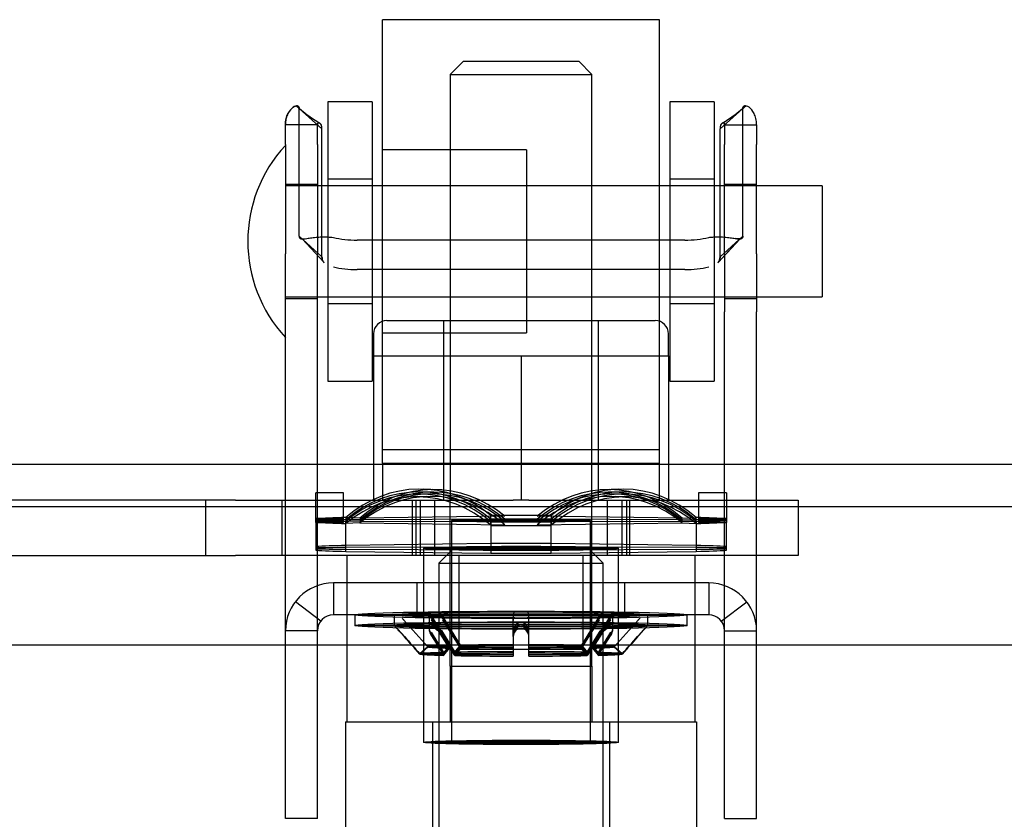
# Model space of a CAD drawing. Header units: inches. Extents: x 1 to 359, y -2 to 239.
# Tile 47 of 67: x 111.95 to 114.17, y 199.26 to 201.06. Entities that reach past the tile are written whole.
import ezdxf
from ezdxf.lldxf.tags import DXFTag

# ---------------------------------------------------------------- set-up
doc = ezdxf.new("R2010")
doc.units = ezdxf.units.IN
doc.header["$MEASUREMENT"] = 0
for name, color, linetype in [('COM70838', 7, 'Continuous'), ('COM70839-3', 7, 'Continuous'), ('COM71196-7', 7, 'Continuous'), ('COM71298-7', 7, 'Continuous'), ('Default', 7, 'Continuous'), ('HAN13068', 7, 'Continuous'), ('HAN13068_NUT', 7, 'Continuous'), ('NTS18147', 7, 'Continuous'), ('ROL87452', 7, 'Continuous'), ('RVT17786', 7, 'Continuous'), ('RVT19000', 7, 'Continuous'), ('SPC87322', 7, 'Continuous'), ('STD26122', 7, 'Continuous'), ('WAF25376', 7, 'Continuous'), ('WAM30038', 7, 'Continuous')]:
    doc.layers.add(name, color=color, linetype=linetype)
tags = doc.linetypes.add('HIDDEN2', pattern=[0.1875, 0.125, -0.0625]).pattern_tags.tags
tags[6:7] = [DXFTag(74, 4), DXFTag(75, 0), DXFTag(340, '0'), DXFTag(46, 0.0), DXFTag(50, 0.0), DXFTag(44, 0.0), DXFTag(45, 0.0)]
tags[4:5] = [DXFTag(74, 4), DXFTag(75, 0), DXFTag(340, '0'), DXFTag(46, 0.0), DXFTag(50, 0.0), DXFTag(44, 0.0), DXFTag(45, 0.0)]

# ---------------------------------------------------------------- blocks, each defined once
blk = doc.blocks.new('SE3')
at = {"layer": 'COM70838', "color": 7, "linetype": 'HIDDEN2'}
for p, q in [((112.437, 199.9769), (111.751, 199.9769)), ((112.3695, 199.9769), (112.3695, 199.8519)), ((112.437, 199.9769), (112.5254, 199.9769)), ((112.5254, 199.9769), (113.0633, 199.9769)), ((112.5425, 199.8519), (112.5425, 199.9769)), ((112.836, 199.8519), (112.836, 199.9769)), ((112.886, 199.9769), (112.886, 199.8519)), ((113.0987, 199.9769), (113.581, 199.9769)), ((113.276, 199.8519), (113.276, 199.9769)), ((113.326, 199.8519), (113.326, 199.9769)), ((113.581, 199.9769), (113.706, 199.9769)), ((113.706, 199.9769), (113.706, 199.8519)), ((111.7236, 199.8519), (112.437, 199.8519)), ((112.5254, 199.8519), (112.437, 199.8519)), ((113.581, 199.8519), (112.5254, 199.8519)), ((113.706, 199.8519), (113.581, 199.8519))]:
    blk.add_line(p, q, dxfattribs=at)
at = {"layer": 'COM70839-3', "color": 7, "linetype": 'HIDDEN2'}
for p, q in [((112.6321, 200.8138), (112.5807, 200.8602)), ((112.5807, 200.5722), (112.5807, 200.8602)), ((113.5299, 200.8138), (113.5813, 200.8602)), ((113.5813, 200.5722), (113.5813, 200.8602)), ((112.6218, 200.8232), (112.5498, 200.8232)), ((112.5498, 200.779), (112.5498, 200.8232)), ((112.6218, 200.779), (112.6218, 200.8232)), ((112.6321, 200.5258), (112.6321, 200.8138)), ((113.5299, 200.5258), (113.5299, 200.8138)), ((113.5402, 200.8232), (113.6122, 200.8232)), ((113.5402, 200.8232), (113.5402, 200.779)), ((113.6122, 200.8232), (113.6122, 200.779)), ((112.5498, 200.779), (112.5498, 200.5323)), ((112.6218, 200.779), (112.6218, 200.5323)), ((113.5402, 200.5323), (113.5402, 200.779)), ((113.6122, 200.5323), (113.6122, 200.779)), ((112.6218, 200.6888), (112.5498, 200.6888)), ((113.6122, 200.6888), (113.5402, 200.6888)), ((112.6321, 200.5258), (112.5807, 200.5722)), ((112.5871, 200.5659), (112.6367, 200.5126)), ((112.5874, 200.566), (112.6367, 200.5126)), ((113.5253, 200.5126), (113.5746, 200.566)), ((113.5253, 200.5126), (113.5749, 200.5659)), ((113.5299, 200.5258), (113.5813, 200.5722)), ((113.4503, 200.563), (112.7117, 200.563)), ((112.5498, 200.4012), (112.5498, 200.5323)), ((112.6218, 200.4012), (112.6218, 200.5323)), ((113.5402, 200.5323), (113.5402, 200.4012)), ((113.6122, 200.5323), (113.6122, 200.4012)), ((113.4503, 200.4967), (112.7117, 200.4967)), ((112.5498, 200.4318), (112.6218, 200.4318)), ((113.5402, 200.4318), (113.6122, 200.4318)), ((112.5498, 199.3039), (112.5498, 200.4012)), ((112.6218, 199.3039), (112.6218, 200.4012)), ((113.5402, 199.3039), (113.5402, 200.4012)), ((113.6122, 199.3039), (113.6122, 200.4012)), ((113.5042, 199.7899), (112.6578, 199.7899)), ((112.6578, 199.7899), (112.6578, 199.7179)), ((112.847, 199.7179), (112.847, 199.7899)), ((112.9405, 199.7899), (112.9405, 199.7179)), ((113.2215, 199.7179), (113.2215, 199.7899)), ((113.315, 199.7179), (113.315, 199.7899)), ((113.5042, 199.7899), (113.5042, 199.7179)), ((112.6292, 199.7038), (112.5721, 199.7476)), ((113.5327, 199.7038), (113.5899, 199.7476)), ((113.5042, 199.7179), (112.6578, 199.7179)), ((112.6218, 199.6819), (112.5498, 199.6819)), ((113.5402, 199.6819), (113.6122, 199.6819)), ((112.5498, 199.2588), (112.5498, 199.3039)), ((112.6218, 199.2588), (112.6218, 199.3039)), ((113.5402, 199.2588), (113.5402, 199.3039)), ((113.6122, 199.2588), (113.6122, 199.3039)), ((112.6218, 199.2588), (112.5498, 199.2588)), ((113.5402, 199.2588), (113.6122, 199.2588))]:
    blk.add_line(p, q, dxfattribs=at)
for centre, radius, start, end in [((112.786, 201.0987), 0.3145, 227.7129, 239.685), ((112.7857, 201.0983), 0.314, 228.9654, 239.6892), ((113.3763, 201.0983), 0.314, 300.3108, 312.3001), ((113.376, 201.0987), 0.3145, 300.315, 311.019), ((112.6578, 199.6819), 0.108, 90, 180), ((113.5042, 199.6819), 0.108, 0, 90), ((112.6578, 199.6819), 0.036, 90, 180), ((113.5042, 199.6819), 0.036, 0, 90)]:
    blk.add_arc(centre, radius, start, end, dxfattribs=at)
for centre, major_axis, start_param, end_param in [((112.7117, 200.6021), (-0.1, 0), 1.001468, 1.570796), ((113.4503, 200.6021), (0.1, 0), 4.712389, 5.281717), ((112.7117, 200.5358), (0.1, 0), 4.143061, 4.712389), ((113.4503, 200.5358), (0.1, 0), 4.712389, 5.281717)]:
    blk.add_ellipse(centre, major_axis=major_axis, ratio=0.390731, start_param=start_param, end_param=end_param, dxfattribs=at)
for points, knots in [([(112.5807, 200.8602), (112.5806, 200.8607), (112.5806, 200.8611), (112.5805, 200.8617), (112.5805, 200.8618), (112.5804, 200.8621), (112.5804, 200.8622), (112.5802, 200.8631), (112.58, 200.8636), (112.5791, 200.865), (112.5781, 200.8657), (112.5743, 200.8665), (112.5708, 200.8656), (112.5629, 200.8599), (112.5587, 200.8552), (112.5537, 200.8453), (112.5523, 200.8412), (112.5511, 200.8362), (112.5509, 200.8351), (112.5505, 200.8329), (112.5503, 200.8315), (112.5501, 200.8299), (112.5501, 200.8294), (112.55, 200.8285), (112.55, 200.8282), (112.5499, 200.8275), (112.5499, 200.827), (112.5499, 200.8262), (112.5498, 200.825), (112.5498, 200.8232)], [0, 0, 0, 0, 0.03125, 0.03125, 0.046875, 0.046875, 0.0625, 0.0625, 0.125, 0.125, 0.25, 0.25, 0.5, 0.5, 0.75, 0.75, 0.875, 0.875, 0.90625, 0.90625, 0.9375, 0.9375, 0.953125, 0.953125, 0.960938, 0.960938, 0.96875, 0.96875, 1, 1, 1, 1]), ([(112.5668, 200.8627), (112.5708, 200.8656), (112.5744, 200.8665), (112.5781, 200.8657), (112.5791, 200.865), (112.5798, 200.8639), (112.58, 200.8636), (112.5801, 200.8632), (112.5802, 200.863), (112.5803, 200.8627), (112.5804, 200.8625), (112.5805, 200.8619), (112.5806, 200.8612), (112.5807, 200.8602)], [0.5, 0.5, 0.5, 0.5, 0.75, 0.75, 0.875, 0.875, 0.90625, 0.90625, 0.921875, 0.921875, 0.9375, 0.9375, 1, 1, 1, 1]), ([(113.6122, 200.8232), (113.6122, 200.8241), (113.6122, 200.8248), (113.6121, 200.8258), (113.6121, 200.826), (113.6121, 200.8265), (113.6121, 200.8265), (113.612, 200.8282), (113.6119, 200.8292), (113.6115, 200.8329), (113.6111, 200.8351), (113.6097, 200.8413), (113.6082, 200.8452), (113.6033, 200.8553), (113.5991, 200.8599), (113.5912, 200.8656), (113.5876, 200.8665), (113.5839, 200.8657), (113.5829, 200.865), (113.5821, 200.8639), (113.582, 200.8636), (113.5818, 200.8632), (113.5818, 200.863), (113.5817, 200.8627), (113.5816, 200.8625), (113.5815, 200.8619), (113.5814, 200.8612), (113.5813, 200.8602)], [0, 0, 0, 0, 0.015625, 0.015625, 0.023438, 0.023438, 0.03125, 0.03125, 0.0625, 0.0625, 0.125, 0.125, 0.25, 0.25, 0.5, 0.5, 0.75, 0.75, 0.875, 0.875, 0.90625, 0.90625, 0.921875, 0.921875, 0.9375, 0.9375, 1, 1, 1, 1]), ([(113.5813, 200.8602), (113.5814, 200.8607), (113.5814, 200.8611), (113.5815, 200.8617), (113.5815, 200.8618), (113.5816, 200.8621), (113.5816, 200.8622), (113.5817, 200.8631), (113.582, 200.8636), (113.5829, 200.865), (113.5839, 200.8657), (113.5859, 200.8661), (113.5867, 200.8661), (113.5876, 200.866)], [0, 0, 0, 0, 0.03125, 0.03125, 0.046875, 0.046875, 0.0625, 0.0625, 0.125, 0.125, 0.25, 0.25, 0.3244379, 0.3244379, 0.3244379, 0.3244379]), ([(112.5498, 200.8232), (112.5498, 200.8241), (112.5498, 200.8248), (112.5498, 200.8258), (112.5498, 200.826), (112.5499, 200.8265), (112.5499, 200.8265), (112.55, 200.8282), (112.5501, 200.8292), (112.5505, 200.8329), (112.5509, 200.8351), (112.5523, 200.8413), (112.5537, 200.8452), (112.5554, 200.8486)], [0, 0, 0, 0, 0.015625, 0.015625, 0.0234375, 0.0234375, 0.03125, 0.03125, 0.0625, 0.0625, 0.125, 0.125, 0.25, 0.25, 0.25, 0.25]), ([(112.6321, 200.8138), (112.6321, 200.8146), (112.632, 200.8162), (112.6318, 200.8184), (112.6314, 200.8203), (112.6303, 200.8238), (112.6277, 200.8276), (112.6245, 200.8282), (112.6229, 200.8269), (112.6223, 200.826), (112.622, 200.825), (112.6218, 200.824), (112.6218, 200.8235), (112.6218, 200.8232)], [0, 0, 0, 0, 0.068623, 0.137063, 0.205208, 0.272877, 0.535512, 0.779514, 0.837052, 0.893029, 0.947093, 0.973617, 1, 1, 1, 1]), ([(112.6218, 200.8232), (112.6218, 200.8235), (112.6218, 200.824), (112.622, 200.825), (112.6223, 200.826), (112.6229, 200.8269), (112.6244, 200.8282), (112.6261, 200.8279), (112.6273, 200.8271)], [0, 0, 0, 0, 0.0263814, 0.0529045, 0.1069707, 0.1629481, 0.2204857, 0.4558046, 0.4558046, 0.4558046, 0.4558046]), ([(113.5402, 200.8232), (113.5402, 200.8235), (113.5402, 200.824), (113.54, 200.825), (113.5397, 200.826), (113.5391, 200.8269), (113.5375, 200.8282), (113.5342, 200.8276), (113.5317, 200.8238), (113.5306, 200.8203), (113.5302, 200.8184), (113.53, 200.8162), (113.5299, 200.8146), (113.5299, 200.8138)], [0, 0, 0, 0, 0.026381, 0.052905, 0.106971, 0.162948, 0.220486, 0.464488, 0.727123, 0.794792, 0.862936, 0.931376, 1, 1, 1, 1]), ([(113.5346, 200.8271), (113.5359, 200.8279), (113.5375, 200.8282), (113.5391, 200.8269), (113.5397, 200.826), (113.54, 200.825), (113.5402, 200.824), (113.5402, 200.8235), (113.5402, 200.8232)], [0.5442114, 0.5442114, 0.5442114, 0.5442114, 0.7795137, 0.8370523, 0.8930285, 0.9470927, 0.973617, 1, 1, 1, 1]), ([(112.5807, 200.5722), (112.5807, 200.5715), (112.5809, 200.57), (112.5816, 200.5682), (112.5829, 200.567), (112.5868, 200.5653), (112.5952, 200.5663), (112.6071, 200.5682), (112.6155, 200.5693), (112.6235, 200.5701), (112.6334, 200.5706), (112.6451, 200.5705), (112.6535, 200.5696), (112.6578, 200.5692)], [0, 0, 0, 0, 0.049102, 0.098523, 0.149018, 0.200844, 0.426475, 0.554365, 0.622319, 0.692911, 0.79099, 0.893216, 1, 1, 1, 1]), ([(113.5042, 200.5692), (113.5058, 200.5694), (113.509, 200.5698), (113.5153, 200.5703), (113.5229, 200.5706), (113.5314, 200.5705), (113.5417, 200.5699), (113.5529, 200.5685), (113.5638, 200.5668), (113.5718, 200.5657), (113.5768, 200.5659), (113.5796, 200.5673), (113.581, 200.5692), (113.5812, 200.5712), (113.5813, 200.5722)], [0, 0, 0, 0, 0.040175, 0.080102, 0.158226, 0.23381, 0.30692, 0.445198, 0.573002, 0.690655, 0.799398, 0.868041, 0.934412, 1, 1, 1, 1]), ([(113.5813, 200.5722), (113.5812, 200.5715), (113.5811, 200.57), (113.5804, 200.5682), (113.579, 200.567), (113.5751, 200.5653), (113.5694, 200.566), (113.5637, 200.5669), (113.5637, 200.5669)], [0, 0, 0, 0, 0.0491023, 0.0985231, 0.1490182, 0.2008436, 0.4264755, 0.4266864, 0.4266864, 0.4266864, 0.4266864]), ([(112.6321, 200.5258), (112.6321, 200.5253), (112.6321, 200.5249), (112.6321, 200.5243), (112.6322, 200.5241), (112.6322, 200.5238), (112.6322, 200.5237), (112.6322, 200.5227), (112.6323, 200.522), (112.6326, 200.5199), (112.633, 200.5186), (112.6343, 200.5154), (112.6354, 200.5138), (112.637, 200.5123)], [0, 0, 0, 0, 0.03125, 0.03125, 0.046875, 0.046875, 0.0625, 0.0625, 0.125, 0.125, 0.25, 0.25, 0.4599038, 0.4599038, 0.4599038, 0.4599038]), ([(113.5299, 200.5258), (113.5299, 200.5253), (113.5299, 200.5249), (113.5298, 200.5243), (113.5298, 200.5241), (113.5298, 200.5238), (113.5298, 200.5237), (113.5297, 200.5227), (113.5297, 200.522), (113.5293, 200.5199), (113.529, 200.5186), (113.5277, 200.5154), (113.5266, 200.5138), (113.525, 200.5123)], [0, 0, 0, 0, 0.03125, 0.03125, 0.046875, 0.046875, 0.0625, 0.0625, 0.125, 0.125, 0.25, 0.25, 0.4599038, 0.4599038, 0.4599038, 0.4599038])]:
    blk.add_open_spline(points, degree=3, knots=knots, dxfattribs=at)
for points in [[(112.6364, 200.5129), (112.6334, 200.516), (112.6321, 200.5201), (112.6321, 200.5258)], [(113.5255, 200.5129), (113.5286, 200.516), (113.5299, 200.5201), (113.5299, 200.5258)]]:
    blk.add_open_spline(points, degree=3, dxfattribs=at)
at = {"layer": 'COM71196-7', "color": 7, "linetype": 'Continuous'}
blk.add_line((138.3289, 199.6499), (110.5191, 199.6499), dxfattribs=at)
at = {"layer": 'COM71298-7', "color": 7, "linetype": 'HIDDEN2'}
blk.add_line((139.141, 200.0569), (79.271, 200.0569), dxfattribs=at)
at = {"layer": 'COM71298-7', "color": 7, "linetype": 'Continuous'}
blk.add_line((139.141, 199.9619), (79.271, 199.9619), dxfattribs=at)
at = {"layer": 'HAN13068', "color": 7, "linetype": 'HIDDEN2'}
for p, q in [((112.951, 200.9669), (112.921, 200.9369)), ((112.951, 200.9669), (113.211, 200.9669)), ((113.241, 200.9369), (113.211, 200.9669)), ((112.921, 200.9369), (113.241, 200.9369)), ((112.921, 200.9369), (112.921, 199.9769)), ((113.241, 199.9769), (113.241, 200.9369)), ((112.921, 199.6019), (112.921, 199.4769)), ((112.921, 199.6019), (113.081, 199.6019)), ((113.081, 199.6019), (113.241, 199.6019)), ((113.241, 199.6019), (113.241, 199.4769)), ((112.6855, 199.4769), (112.8814, 199.4769)), ((112.6855, 199.4769), (112.6855, 198.7749)), ((112.8814, 199.4769), (113.2806, 199.4769)), ((112.8814, 199.4769), (112.8814, 198.7749)), ((113.2806, 199.4769), (113.4765, 199.4769)), ((113.2806, 199.4769), (113.2806, 198.7749)), ((113.4765, 199.4769), (113.4765, 198.7749))]:
    blk.add_line(p, q, dxfattribs=at)
at = {"layer": 'HAN13068_NUT', "color": 7, "linetype": 'HIDDEN2'}
for p, q in [((112.7785, 200.3819), (113.3835, 200.3819)), ((112.906, 200.3819), (112.906, 199.9769)), ((113.256, 199.9769), (113.256, 200.3819)), ((112.7485, 200.3519), (112.7485, 200.3019)), ((113.4135, 200.3019), (113.4135, 200.3519)), ((112.7485, 200.3019), (112.9147, 200.3019)), ((112.7485, 200.3019), (112.7485, 199.9769)), ((112.9147, 200.3019), (113.081, 200.3019)), ((113.081, 200.3019), (113.2472, 200.3019)), ((113.081, 200.3019), (113.081, 199.9769)), ((113.2472, 200.3019), (113.4135, 200.3019)), ((113.4135, 200.3019), (113.4135, 199.9769))]:
    blk.add_line(p, q, dxfattribs=at)
for centre, start, end in [((112.7785, 200.3519), 90, 180), ((113.3835, 200.3519), 0, 90)]:
    blk.add_arc(centre, 0.03, start, end, dxfattribs=at)
at = {"layer": 'NTS18147', "color": 7, "linetype": 'HIDDEN2'}
for p, q in [((112.618, 199.9297), (112.618, 199.9929)), ((112.681, 199.9929), (112.618, 199.9929)), ((112.618, 199.9266), (112.618, 199.9929)), ((112.681, 199.9929), (112.618, 199.9929)), ((112.681, 199.9297), (112.681, 199.9929)), ((112.681, 199.9266), (112.681, 199.9929)), ((112.8777, 199.9908), (112.8462, 199.9905)), ((112.8842, 199.9949), (112.8527, 199.9952)), ((112.8932, 200.0003), (112.8617, 200.0015)), ((113.3003, 200.0015), (113.2688, 200.0003)), ((113.3092, 199.9952), (113.2777, 199.9949)), ((113.3157, 199.9905), (113.2842, 199.9908)), ((113.481, 199.9929), (113.481, 199.9297)), ((113.544, 199.9929), (113.481, 199.9929)), ((113.481, 199.9929), (113.481, 199.9266)), ((113.544, 199.9929), (113.481, 199.9929)), ((113.544, 199.9929), (113.544, 199.9297)), ((113.544, 199.9929), (113.544, 199.9266)), ((112.8688, 199.985), (112.8373, 199.9838)), ((113.3247, 199.9838), (113.2932, 199.985)), ((112.681, 199.935), (112.618, 199.935)), ((112.681, 199.932), (112.618, 199.932)), ((112.681, 199.9297), (112.618, 199.9297)), ((112.618, 199.9266), (112.618, 199.8668)), ((112.618, 199.9266), (112.618, 199.8637)), ((112.681, 199.9266), (112.618, 199.9266)), ((112.686, 199.9376), (112.686, 199.924)), ((112.7175, 199.9364), (112.686, 199.9376)), ((112.686, 199.9327), (112.686, 199.9291)), ((112.7175, 199.9323), (112.686, 199.9327)), ((112.7175, 199.9294), (112.686, 199.9291)), ((112.686, 199.8661), (112.686, 199.9291)), ((112.7175, 199.9252), (112.686, 199.924)), ((112.686, 199.8611), (112.686, 199.924)), ((113.0445, 199.9405), (112.7175, 199.9364)), ((113.0445, 199.9335), (112.7175, 199.9323)), ((112.7175, 199.9294), (113.0445, 199.9283)), ((112.7175, 199.9252), (113.0445, 199.9211)), ((112.9245, 199.9309), (112.9245, 199.4304)), ((112.9245, 199.9308), (112.9245, 199.4304)), ((113.013, 199.9199), (113.013, 199.9417)), ((113.0445, 199.9405), (113.013, 199.9417)), ((113.013, 199.9279), (113.013, 199.9338)), ((113.0445, 199.9335), (113.013, 199.9338)), ((113.0445, 199.9283), (113.013, 199.9279)), ((113.013, 199.9279), (113.013, 199.8649)), ((113.0445, 199.9211), (113.013, 199.9199)), ((113.1175, 199.9405), (113.149, 199.9417)), ((113.4445, 199.9364), (113.1175, 199.9405)), ((113.1175, 199.9335), (113.149, 199.9338)), ((113.4445, 199.9323), (113.1175, 199.9335)), ((113.1175, 199.9283), (113.4445, 199.9294)), ((113.1175, 199.9283), (113.149, 199.9279)), ((113.1175, 199.9211), (113.4445, 199.9252)), ((113.1175, 199.9211), (113.149, 199.9199)), ((113.149, 199.9417), (113.149, 199.9199)), ((113.149, 199.9338), (113.149, 199.9279)), ((113.149, 199.8649), (113.149, 199.9279)), ((113.2375, 199.4304), (113.2375, 199.9309)), ((113.2375, 199.4304), (113.2375, 199.9308)), ((113.4445, 199.9364), (113.476, 199.9376)), ((113.4445, 199.9323), (113.476, 199.9327)), ((113.4445, 199.9294), (113.476, 199.9291)), ((113.4445, 199.9252), (113.476, 199.924)), ((113.476, 199.924), (113.476, 199.9376)), ((113.476, 199.9291), (113.476, 199.9327)), ((113.476, 199.9291), (113.476, 199.8661)), ((113.476, 199.924), (113.476, 199.8611)), ((113.481, 199.935), (113.544, 199.935)), ((113.481, 199.932), (113.544, 199.932)), ((113.481, 199.9297), (113.544, 199.9297)), ((113.481, 199.9266), (113.544, 199.9266)), ((113.544, 199.8668), (113.544, 199.9266)), ((113.544, 199.8637), (113.544, 199.9266)), ((113.013, 199.9199), (113.013, 199.8569)), ((113.149, 199.8569), (113.149, 199.9199)), ((113.013, 199.8788), (112.686, 199.8746)), ((113.476, 199.8746), (113.149, 199.8788)), ((113.013, 199.8708), (112.686, 199.8697)), ((112.686, 199.8661), (113.013, 199.8649)), ((112.686, 199.8611), (113.013, 199.8569)), ((112.861, 199.8679), (112.861, 199.4304)), ((112.861, 199.8678), (112.861, 199.4304)), ((113.476, 199.8697), (113.149, 199.8708)), ((113.149, 199.8649), (113.476, 199.8661)), ((113.149, 199.8569), (113.476, 199.8611)), ((113.301, 199.4304), (113.301, 199.8679)), ((113.301, 199.4304), (113.301, 199.8678))]:
    blk.add_line(p, q, dxfattribs=at)
for centre, start, end in [((113.081, 115.8567), 89.953641, 90.046359), ((113.081, 284.005), 269.953641, 270.046359), ((113.081, 115.7937), 89.953641, 90.046359), ((113.081, 283.942), 269.953641, 270.046359)]:
    blk.add_arc(centre, 84.0771, start, end, dxfattribs=at)
for centre, major_axis, ratio, start_param, end_param in [((112.8495, 199.6834), (-0.0122, -0.3181), 0.865814, 2.551021, 3.820441), ((112.8495, 199.6769), (-0.0032, -0.3183), 0.86601, 2.518666, 3.788085), ((112.8495, 199.6722), (0.0032, -0.3183), 0.86601, 2.4951, 3.764519), ((112.881, 199.6822), (-0.0122, -0.3181), 0.865814, 2.551021, 3.820441), ((112.881, 199.6766), (-0.0032, -0.3183), 0.86601, 2.518666, 3.788085), ((112.881, 199.6725), (0.0032, -0.3183), 0.86601, 2.4951, 3.764519), ((113.281, 199.6822), (0.0122, -0.3181), 0.865814, 2.462745, 3.732164), ((113.281, 199.6766), (0.0032, -0.3183), 0.86601, 2.4951, 3.764519), ((113.281, 199.6725), (-0.0032, -0.3183), 0.86601, 2.518666, 3.788085), ((113.3125, 199.6834), (0.0122, -0.3181), 0.865814, 2.462745, 3.732164), ((113.3125, 199.6769), (0.0032, -0.3183), 0.86601, 2.4951, 3.764519), ((113.3125, 199.6722), (-0.0032, -0.3183), 0.86601, 2.518666, 3.788085), ((112.8495, 199.6657), (0.0122, -0.3181), 0.865814, 2.462745, 3.732164), ((112.881, 199.6669), (0.0122, -0.3181), 0.865814, 2.462745, 3.732164), ((113.281, 199.6669), (-0.0122, -0.3181), 0.865814, 2.551021, 3.820441), ((113.3125, 199.6657), (-0.0122, -0.3181), 0.865814, 2.551021, 3.820441), ((113.081, 199.9308), (-0.5, 0), 0.022078, -0.660077, -0.38712), ((113.081, 199.9309), (-0.5, 0), 0.005892, -0.660077, -0.38712), ((113.081, 199.9309), (-0.5, 0), 0.005892, 0.38712, 0.660077), ((113.081, 199.9308), (-0.5, 0), 0.022078, 0.38712, 0.660077), ((113.081, 199.9308), (-0.5, 0), 0.022078, 4.575911, 4.848867), ((113.081, 199.9308), (0.5, 0), 0.022078, 0.38712, 0.660077), ((113.081, 199.9309), (0.5, 0), 0.005892, 0.38712, 0.660077), ((113.081, 199.9309), (0.5, 0), 0.005892, -0.660077, -0.38712), ((113.081, 199.9308), (0.5, 0), 0.022078, -0.660077, -0.38712), ((113.081, 199.9308), (0.5, 0), 0.022078, 4.575911, 4.848867), ((113.081, 199.8678), (0.5, 0), 0.022078, 1.434318, 1.707275), ((113.081, 199.8678), (-0.5, 0), 0.022078, -0.660077, -0.38712), ((113.081, 199.8679), (-0.5, 0), 0.005892, -0.660077, -0.38712), ((113.081, 199.8679), (-0.5, 0), 0.005892, 0.38712, 0.660077), ((113.081, 199.8678), (-0.5, 0), 0.022078, 0.38712, 0.660077), ((113.081, 199.8678), (-0.5, 0), 0.022078, 1.434318, 1.707275), ((113.081, 199.8678), (0.5, 0), 0.022078, 0.38712, 0.660077), ((113.081, 199.8679), (0.5, 0), 0.005892, 0.38712, 0.660077), ((113.081, 199.8679), (0.5, 0), 0.005892, -0.660077, -0.38712), ((113.081, 199.8678), (0.5, 0), 0.022078, -0.660077, -0.38712), ((113.081, 199.4304), (-0.1565, 0), 0.005892, 4.712389, 6.283185), ((113.081, 199.4304), (-0.1565, 0), 0.005892, 0, 3.141593)]:
    blk.add_ellipse(centre, major_axis=major_axis, ratio=ratio, start_param=start_param, end_param=end_param, dxfattribs=at)
for centre, major_axis, ratio in [((113.081, 199.9308), (0.1565, 0), 0.022078), ((113.081, 199.9309), (-0.1565, 0), 0.005892), ((113.081, 199.8678), (0.22, 0), 0.022078), ((113.081, 199.8679), (-0.22, 0), 0.005892), ((113.081, 199.4304), (-0.22, 0), 0.022078), ((113.081, 199.4304), (0.1565, 0), 0.022078), ((113.081, 199.4304), (-0.22, 0), 0.005892)]:
    blk.add_ellipse(centre, major_axis=major_axis, ratio=ratio, dxfattribs=at)
at = {"layer": 'ROL87452', "color": 7, "linetype": 'HIDDEN2'}
for p, q in [((112.7685, 200.0603), (112.7685, 201.0603)), ((113.3935, 201.0603), (112.7685, 201.0603)), ((113.3935, 200.0603), (113.3935, 201.0603)), ((113.0935, 200.7668), (112.7685, 200.7668)), ((113.0935, 200.7668), (113.0935, 200.3538)), ((113.3935, 200.6853), (113.0935, 200.6853)), ((113.0935, 200.4353), (113.3935, 200.4353)), ((112.7685, 200.3538), (113.0935, 200.3538)), ((112.7685, 200.0603), (113.3935, 200.0603))]:
    blk.add_line(p, q, dxfattribs=at)
at = {"layer": 'RVT17786', "color": 7, "linetype": 'HIDDEN2'}
for p, q in [((113.7598, 200.6853), (112.5498, 200.6853)), ((113.7598, 200.6853), (113.7598, 200.4353)), ((112.5498, 200.4353), (113.7598, 200.4353))]:
    blk.add_line(p, q, dxfattribs=at)
blk.add_arc((112.783, 200.5603), 0.3182, 137.1291, 222.8709, dxfattribs=at)
at = {"layer": 'RVT19000', "color": 7, "linetype": 'HIDDEN2'}
for p, q in [((113.3935, 200.0899), (112.7685, 200.0899)), ((112.7685, 200.0603), (112.7685, 199.9769)), ((113.3935, 199.9769), (113.3935, 200.0603)), ((112.886, 199.9769), (112.886, 199.8519)), ((113.0987, 199.9769), (113.0633, 199.9769)), ((113.276, 199.8519), (113.276, 199.9769)), ((112.9405, 199.8519), (112.9405, 199.6399)), ((113.2215, 199.6399), (113.2215, 199.8519)), ((113.2215, 199.6399), (112.9405, 199.6399))]:
    blk.add_line(p, q, dxfattribs=at)
at = {"layer": 'SPC87322', "color": 7, "linetype": 'HIDDEN2'}
for p, q in [((112.8435, 199.9769), (112.8435, 199.8519)), ((112.8535, 199.9769), (112.8535, 199.8519)), ((112.921, 199.6019), (112.921, 199.9769)), ((113.241, 199.6019), (113.241, 199.9769)), ((113.3085, 199.9769), (113.3085, 199.8519)), ((113.3185, 199.9769), (113.3185, 199.8519)), ((112.6885, 199.8519), (112.6885, 199.4769)), ((113.4735, 199.4769), (113.4735, 199.8519))]:
    blk.add_line(p, q, dxfattribs=at)
at = {"layer": 'STD26122', "color": 7, "linetype": 'HIDDEN2'}
for p, q in [((112.931, 199.8699), (112.896, 199.8349)), ((113.231, 199.8699), (112.931, 199.8699)), ((113.266, 199.8349), (113.231, 199.8699)), ((112.896, 199.8349), (113.266, 199.8349)), ((112.896, 199.8349), (112.896, 198.8699)), ((113.266, 198.8699), (113.266, 199.8349))]:
    blk.add_line(p, q, dxfattribs=at)
at = {"layer": 'WAF25376', "color": 7, "linetype": 'HIDDEN2'}
for p, q in [((112.6451, 200.8753), (112.6451, 200.2453)), ((112.7451, 200.8753), (112.6451, 200.8753)), ((112.7451, 200.8753), (112.7451, 200.2453)), ((113.4168, 200.8753), (113.4168, 200.2453)), ((113.5168, 200.8753), (113.4168, 200.8753)), ((113.5168, 200.8753), (113.5168, 200.2453)), ((112.7451, 200.7003), (112.6451, 200.7003)), ((113.5168, 200.7003), (113.4168, 200.7003)), ((112.6451, 200.4203), (112.7451, 200.4203)), ((113.4168, 200.4203), (113.5168, 200.4203)), ((112.6451, 200.2453), (112.7451, 200.2453)), ((113.4168, 200.2453), (113.5168, 200.2453))]:
    blk.add_line(p, q, dxfattribs=at)
at = {"layer": 'WAM30038', "color": 7, "linetype": 'HIDDEN2'}
for p, q in [((112.8738, 199.7221), (112.8738, 199.7137)), ((112.8753, 199.7219), (112.8789, 199.7149)), ((112.9037, 199.7154), (112.8984, 199.7224)), ((113.0646, 199.7239), (113.0635, 199.7169)), ((113.0985, 199.7169), (113.0973, 199.7239)), ((113.2635, 199.7224), (113.2583, 199.7154)), ((113.2831, 199.7149), (113.2867, 199.7219)), ((113.2882, 199.7137), (113.2882, 199.7221)), ((112.706, 199.7179), (112.706, 199.6939)), ((112.706, 199.7179), (112.706, 199.6939)), ((112.7952, 199.7179), (112.7952, 199.6939)), ((112.7952, 199.7179), (112.7952, 199.6939)), ((112.8738, 199.719), (112.8738, 199.7167)), ((112.8738, 199.7167), (112.8738, 199.6872)), ((112.8738, 199.7137), (112.8738, 199.6841)), ((112.8789, 199.7149), (112.9199, 199.6489)), ((112.8789, 199.712), (112.9199, 199.6467)), ((112.9199, 199.6451), (112.8789, 199.7099)), ((112.9199, 199.6429), (112.8789, 199.707)), ((112.9447, 199.6494), (112.9037, 199.7154)), ((112.9447, 199.6468), (112.9037, 199.7121)), ((112.9037, 199.7098), (112.9447, 199.6449)), ((112.9037, 199.7065), (112.9447, 199.6423)), ((113.0635, 199.7169), (113.0635, 199.7053)), ((113.0635, 199.7125), (113.0635, 199.7096)), ((113.0635, 199.6732), (113.0635, 199.7094)), ((113.0635, 199.6689), (113.0635, 199.705)), ((113.0985, 199.7053), (113.0985, 199.7169)), ((113.0985, 199.7096), (113.0985, 199.7125)), ((113.0985, 199.6732), (113.0985, 199.7094)), ((113.0985, 199.6689), (113.0985, 199.705)), ((113.2583, 199.7154), (113.2173, 199.6494)), ((113.2583, 199.7121), (113.2173, 199.6468)), ((113.2173, 199.6449), (113.2583, 199.7098)), ((113.2173, 199.6423), (113.2583, 199.7065)), ((113.242, 199.6489), (113.2831, 199.7149)), ((113.242, 199.6467), (113.2831, 199.712)), ((113.2831, 199.7099), (113.242, 199.6451)), ((113.2831, 199.707), (113.242, 199.6429)), ((113.2882, 199.7167), (113.2882, 199.719)), ((113.2882, 199.6872), (113.2882, 199.7167)), ((113.2882, 199.6841), (113.2882, 199.7137)), ((113.3668, 199.6939), (113.3668, 199.7179)), ((113.3668, 199.6939), (113.3668, 199.7179)), ((113.456, 199.6939), (113.456, 199.7179)), ((113.456, 199.6939), (113.456, 199.7179)), ((112.9072, 199.6332), (112.8789, 199.6787)), ((112.9037, 199.6793), (112.932, 199.6338)), ((113.23, 199.6338), (113.2583, 199.6793)), ((113.2831, 199.6787), (113.2548, 199.6332)), ((112.9072, 199.6308), (112.8789, 199.6759)), ((112.8789, 199.6738), (112.9072, 199.629)), ((112.8789, 199.6709), (112.9072, 199.6267)), ((112.9037, 199.676), (112.932, 199.6309)), ((112.932, 199.6289), (112.9037, 199.6736)), ((112.932, 199.6261), (112.9037, 199.6704)), ((113.0635, 199.6732), (113.0635, 199.6286)), ((113.0635, 199.6689), (113.0635, 199.6249)), ((113.0985, 199.6286), (113.0985, 199.6732)), ((113.0985, 199.6249), (113.0985, 199.6689)), ((113.23, 199.6309), (113.2583, 199.676)), ((113.2583, 199.6736), (113.23, 199.6289)), ((113.2583, 199.6704), (113.23, 199.6261)), ((113.2831, 199.6759), (113.2548, 199.6308)), ((113.2548, 199.629), (113.2831, 199.6738)), ((113.2548, 199.6267), (113.2831, 199.6709)), ((112.8527, 199.6303), (112.8707, 199.6463)), ((112.8527, 199.63), (112.8707, 199.646)), ((112.8707, 199.6458), (112.8527, 199.6298)), ((112.8707, 199.6455), (112.8527, 199.6296)), ((112.9199, 199.6489), (112.9072, 199.6332)), ((112.9199, 199.6467), (112.9072, 199.6308)), ((112.9072, 199.629), (112.9199, 199.6451)), ((112.9072, 199.6267), (112.9199, 199.6429)), ((112.932, 199.6338), (112.9447, 199.6494)), ((112.932, 199.6309), (112.9447, 199.6468)), ((112.9447, 199.6449), (112.932, 199.6289)), ((112.9447, 199.6423), (112.932, 199.6261)), ((113.2173, 199.6494), (113.23, 199.6338)), ((113.2173, 199.6468), (113.23, 199.6309)), ((113.23, 199.6289), (113.2173, 199.6449)), ((113.23, 199.6261), (113.2173, 199.6423)), ((113.2548, 199.6332), (113.242, 199.6489)), ((113.2548, 199.6308), (113.242, 199.6467)), ((113.242, 199.6451), (113.2548, 199.629)), ((113.242, 199.6429), (113.2548, 199.6267)), ((113.2913, 199.6463), (113.3093, 199.6303)), ((113.2913, 199.646), (113.3093, 199.63)), ((113.3093, 199.6298), (113.2913, 199.6458)), ((113.3093, 199.6296), (113.2913, 199.6455))]:
    blk.add_line(p, q, dxfattribs=at)
for centre, radius, start, end in [((113.0818, 199.6818), 0.0184, 92.6416, 183.3352), ((113.0802, 199.6819), 0.0183, 356.3791, 87.6442), ((112.5504, 199.4467), 0.3479, 41.0574, 45.2712), ((113.0817, 199.6773), 0.0182, 92.1772, 182.9748), ((113.0815, 199.6742), 0.018, 91.6134, 182.9205), ((113.0814, 199.6697), 0.0179, 91.1726, 182.4871), ((113.0804, 199.6774), 0.0181, 356.7772, 88.0708), ((113.0804, 199.6741), 0.0181, 357.2992, 88.1669), ((113.0806, 199.6696), 0.0179, 357.6924, 88.6479), ((113.6368, 199.4231), 0.3824, 134.9192, 138.7523), ((112.9023, 200.0946), 0.6134, 316.7672, 319.2095)]:
    blk.add_arc(centre, radius, start, end, dxfattribs=at)
for centre, major_axis, ratio in [((113.081, 199.7179), (-0.375, 0), 0.022078), ((113.081, 199.7179), (0.375, 0), 0.005892), ((113.081, 199.6939), (-0.375, 0), 0.022078), ((113.081, 199.6939), (0.375, 0), 0.005892)]:
    blk.add_ellipse(centre, major_axis=major_axis, ratio=ratio, dxfattribs=at)
for centre, major_axis, ratio, start_param, end_param in [((113.081, 199.7179), (-0.275, 0), 0.022078, -0.725904, -0.059494), ((112.8913, 199.7221), (0.0175, 0), 0.022078, 1.149741, 3.562648), ((113.081, 199.7179), (-0.275, 0), 0.022078, -1.511302, -0.844892), ((113.081, 199.7238), (-0.0175, 0), 0.022078, 3.505935, 5.918843), ((113.081, 199.7179), (0.275, 0), 0.022078, 0.844892, 1.511302), ((113.2707, 199.7221), (-0.0175, 0), 0.022078, 2.720537, 5.133444), ((113.081, 199.7179), (0.275, 0), 0.022078, 0.059494, 0.725904), ((112.8127, 199.7179), (0.0175, 0), 0.022078, 1.935139, 4.348046), ((112.8127, 199.7179), (0.0175, 0), 0.005892, 1.935139, 4.348046), ((113.081, 199.7179), (-0.275, 0), 0.005892, -0.725904, -0.059494), ((113.081, 199.7179), (-0.275, 0), 0.005892, 0.059494, 0.725904), ((113.081, 199.7179), (-0.275, 0), 0.022078, 0.059494, 0.725904), ((112.8913, 199.719), (0.0175, 0), 0.005892, 1.149741, 3.562648), ((112.8913, 199.7167), (0.0175, 0), 0.005892, 2.720537, 5.133444), ((112.8913, 199.7137), (0.0175, 0), 0.022078, 2.720537, 5.133444), ((113.081, 199.6939), (-0.2858, 0), 0.022078, 4.712389, 5.497787), ((113.081, 199.7179), (-0.275, 0), 0.005892, -1.511302, -0.844892), ((113.081, 199.7179), (-0.275, 0), 0.005892, 0.844892, 1.511302), ((113.081, 199.7179), (-0.275, 0), 0.022078, 0.844892, 1.511302), ((113.081, 199.7194), (-0.0175, 0), 0.005892, 3.505935, 5.918843), ((113.081, 199.7163), (0.0175, 0), 0.005892, 3.505935, 5.918843), ((113.081, 199.7119), (0.0175, 0), 0.022078, 3.505935, 5.918843), ((113.081, 199.6939), (0.2858, 0), 0.022078, 0.785398, 1.570796), ((113.081, 199.7179), (0.275, 0), 0.005892, 0.844892, 1.511302), ((113.081, 199.7179), (0.275, 0), 0.005892, -1.511302, -0.844892), ((113.081, 199.7179), (0.275, 0), 0.022078, -1.511302, -0.844892), ((113.2707, 199.719), (-0.0175, 0), 0.005892, 2.720537, 5.133444), ((113.2707, 199.7167), (-0.0175, 0), 0.005892, 1.149741, 3.562648), ((113.2707, 199.7137), (-0.0175, 0), 0.022078, 1.149741, 3.562648), ((113.081, 199.7179), (0.275, 0), 0.005892, 0.059494, 0.725904), ((113.081, 199.7179), (0.275, 0), 0.005892, -0.725904, -0.059494), ((113.081, 199.7179), (0.275, 0), 0.022078, -0.725904, -0.059494), ((113.3493, 199.7179), (-0.0175, 0), 0.022078, 1.935139, 4.348046), ((113.3493, 199.7179), (-0.0175, 0), 0.005892, 3.141593, 4.348046), ((113.081, 199.6939), (-0.2858, 0), 0.022078, 5.497787, 6.283185), ((113.081, 199.6939), (-0.2858, 0), 0.005892, 5.497787, 6.283185), ((113.081, 199.6939), (0.2858, 0), 0.005892, 3.141593, 3.926991), ((113.081, 199.6939), (0.2858, 0), 0.022078, 3.141593, 3.926991), ((113.081, 199.6939), (-0.2858, 0), 0.005892, 4.712389, 5.497787), ((113.081, 199.6939), (0.2858, 0), 0.005892, 3.926991, 4.712389), ((113.081, 199.6939), (-0.2858, 0), 0.022078, 0.785398, 1.570796), ((113.081, 199.6939), (-0.2858, 0), 0.005892, 3.926991, 4.712389), ((113.081, 199.6939), (0.2858, 0), 0.005892, 4.712389, 5.497787), ((113.081, 199.6939), (0.2858, 0), 0.022078, 4.712389, 5.497787), ((113.081, 199.6939), (-0.2858, 0), 0.022078, 3.141593, 3.926991), ((113.081, 199.6939), (-0.2858, 0), 0.005892, 3.141593, 3.926991), ((113.081, 199.6939), (0.2858, 0), 0.005892, 5.497787, 6.283185), ((113.081, 199.6939), (0.2858, 0), 0.022078, 5.497787, 6.283185), ((113.081, 199.6299), (-0.2289, 0), 0.022078, -0.708884, -0.076515), ((113.081, 199.6459), (-0.211, 0), 0.022078, -0.702364, -0.083034), ((113.081, 199.6459), (-0.211, 0), 0.005892, -0.702364, -0.083034), ((113.081, 199.6459), (-0.211, 0), 0.005892, 0.083034, 0.702364), ((113.081, 199.6459), (-0.211, 0), 0.022078, 0.083034, 0.702364), ((113.081, 199.6299), (-0.2289, 0), 0.022078, -1.494282, -0.861913), ((113.081, 199.6459), (-0.211, 0), 0.022078, -1.487763, -0.868432), ((113.081, 199.6459), (-0.211, 0), 0.005892, -1.487763, -0.868432), ((113.081, 199.6459), (-0.211, 0), 0.005892, 0.868432, 1.487763), ((113.081, 199.6459), (-0.211, 0), 0.022078, 0.868432, 1.487763), ((113.081, 199.6459), (0.211, 0), 0.022078, 0.868432, 1.487763), ((113.081, 199.6459), (0.211, 0), 0.005892, 0.868432, 1.487763), ((113.081, 199.6459), (0.211, 0), 0.005892, -1.487763, -0.868432), ((113.081, 199.6459), (0.211, 0), 0.022078, -1.487763, -0.868432), ((113.081, 199.6299), (0.2289, 0), 0.022078, 0.861913, 1.494282), ((113.081, 199.6459), (0.211, 0), 0.022078, 0.083034, 0.702364), ((113.081, 199.6459), (0.211, 0), 0.005892, 0.083034, 0.702364), ((113.081, 199.6459), (0.211, 0), 0.005892, -0.702364, -0.083034), ((113.081, 199.6459), (0.211, 0), 0.022078, -0.702364, -0.083034), ((113.081, 199.6299), (0.2289, 0), 0.022078, 0.076515, 0.708884), ((113.081, 199.6299), (-0.2289, 0), 0.005892, -0.708884, -0.076515), ((113.081, 199.6299), (-0.2289, 0), 0.005892, 0.076515, 0.708884), ((113.081, 199.6299), (-0.2289, 0), 0.022078, 0.076515, 0.708884), ((113.081, 199.6299), (-0.2289, 0), 0.005892, -1.494282, -0.861913), ((113.081, 199.6299), (-0.2289, 0), 0.005892, 0.861913, 1.494282), ((113.081, 199.6299), (-0.2289, 0), 0.022078, 0.861913, 1.494282), ((113.081, 199.6299), (0.2289, 0), 0.005892, 0.861913, 1.494282), ((113.081, 199.6299), (0.2289, 0), 0.005892, -1.494282, -0.861913), ((113.081, 199.6299), (0.2289, 0), 0.022078, -1.494282, -0.861913), ((113.081, 199.6299), (0.2289, 0), 0.005892, 0.076515, 0.708884), ((113.081, 199.6299), (0.2289, 0), 0.005892, -0.708884, -0.076515), ((113.081, 199.6299), (0.2289, 0), 0.022078, -0.708884, -0.076515)]:
    blk.add_ellipse(centre, major_axis=major_axis, ratio=ratio, start_param=start_param, end_param=end_param, dxfattribs=at)
for points in [[(112.813, 199.711), (112.8129, 199.7111), (112.8128, 199.7112), (112.8127, 199.7113)], [(113.3493, 199.7113), (113.3492, 199.7112), (113.349, 199.7111), (113.3489, 199.711)]]:
    blk.add_open_spline(points, degree=3, dxfattribs=at)
for points, knots in [([(112.8127, 199.7108), (112.8141, 199.7093), (112.8155, 199.7077), (112.817, 199.7061), (112.8349, 199.686), (112.8528, 199.6659), (112.8707, 199.6458)], [0, 0, 0, 0, 0.073129, 0.073129, 0.073129, 1, 1, 1, 1]), ([(112.8127, 199.7106), (112.8141, 199.709), (112.8155, 199.7074), (112.817, 199.7058), (112.8349, 199.6857), (112.8528, 199.6656), (112.8707, 199.6455)], [0, 0, 0, 0, 0.073129, 0.073129, 0.073129, 1, 1, 1, 1]), ([(113.2913, 199.6458), (113.3092, 199.6659), (113.3271, 199.686), (113.345, 199.7061), (113.3464, 199.7077), (113.3479, 199.7093), (113.3493, 199.7108)], [0, 0, 0, 0, 0.926871, 0.926871, 0.926871, 1, 1, 1, 1]), ([(113.2913, 199.6455), (113.3092, 199.6656), (113.3271, 199.6857), (113.345, 199.7058), (113.3464, 199.7074), (113.3479, 199.709), (113.3493, 199.7106)], [0, 0, 0, 0, 0.926871, 0.926871, 0.926871, 1, 1, 1, 1]), ([(112.8127, 199.6744), (112.8108, 199.6766), (112.8089, 199.6787), (112.8052, 199.6828), (112.8033, 199.6849), (112.7999, 199.6886), (112.7983, 199.6903), (112.796, 199.693), (112.7952, 199.6938), (112.7952, 199.6939)], [0, 0, 0, 0, 0.25, 0.25, 0.5, 0.5, 0.75, 0.75, 1, 1, 1, 1]), ([(112.8738, 199.6926), (112.8738, 199.6939), (112.874, 199.6951), (112.8754, 199.6974), (112.8769, 199.6983), (112.8789, 199.6983)], [0.5626015, 0.5626015, 0.5626015, 0.5626015, 0.75, 0.75, 1, 1, 1, 1]), ([(112.8789, 199.6759), (112.8776, 199.678), (112.8764, 199.6801), (112.8747, 199.6843), (112.8741, 199.6863), (112.8738, 199.6886), (112.8738, 199.6891), (112.8738, 199.6895)], [0, 0, 0, 0, 0.25, 0.25, 0.5, 0.5, 0.5626015, 0.5626015, 0.5626015, 0.5626015]), ([(112.8738, 199.6872), (112.8738, 199.6868), (112.8738, 199.6864), (112.8743, 199.6823), (112.8762, 199.6781), (112.8789, 199.6738)], [0.4389304, 0.4389304, 0.4389304, 0.4389304, 0.5, 0.5, 1, 1, 1, 1]), ([(112.8738, 199.6842), (112.8738, 199.6838), (112.8738, 199.6833), (112.8743, 199.6793), (112.8762, 199.6752), (112.8789, 199.6709)], [0.4389304, 0.4389304, 0.4389304, 0.4389304, 0.5, 0.5, 1, 1, 1, 1]), ([(112.8789, 199.6983), (112.8809, 199.6984), (112.8835, 199.6976), (112.8884, 199.6951), (112.8908, 199.6935), (112.8974, 199.6879), (112.901, 199.6836), (112.9037, 199.6793)], [0, 0, 0, 0, 0.25, 0.25, 0.5, 0.5, 1, 1, 1, 1]), ([(112.8789, 199.6951), (112.8809, 199.6951), (112.8835, 199.6943), (112.8884, 199.6918), (112.8908, 199.6901), (112.8974, 199.6846), (112.901, 199.6803), (112.9037, 199.676)], [0, 0, 0, 0, 0.25, 0.25, 0.5, 0.5, 1, 1, 1, 1]), ([(112.9037, 199.6736), (112.9023, 199.6758), (112.9008, 199.6779), (112.8972, 199.682), (112.8952, 199.684), (112.8908, 199.6876), (112.8884, 199.6893), (112.8835, 199.6919), (112.8809, 199.6927), (112.8789, 199.6927)], [0, 0, 0, 0, 0.25, 0.25, 0.5, 0.5, 0.75, 0.75, 1, 1, 1, 1]), ([(112.9037, 199.6704), (112.9023, 199.6725), (112.9008, 199.6746), (112.8972, 199.6786), (112.8952, 199.6806), (112.8908, 199.6843), (112.8884, 199.686), (112.8835, 199.6885), (112.8809, 199.6894), (112.8789, 199.6894)], [0, 0, 0, 0, 0.25, 0.25, 0.5, 0.5, 0.75, 0.75, 1, 1, 1, 1]), ([(113.2583, 199.6793), (113.2597, 199.6815), (113.2612, 199.6836), (113.2648, 199.6877), (113.2668, 199.6898), (113.2712, 199.6935), (113.2736, 199.6951), (113.2785, 199.6976), (113.281, 199.6984), (113.2831, 199.6983)], [0, 0, 0, 0, 0.25, 0.25, 0.5, 0.5, 0.75, 0.75, 1, 1, 1, 1]), ([(113.2583, 199.676), (113.2597, 199.6782), (113.2612, 199.6803), (113.2648, 199.6844), (113.2668, 199.6864), (113.2712, 199.6901), (113.2736, 199.6918), (113.2785, 199.6943), (113.281, 199.6951), (113.2831, 199.6951)], [0, 0, 0, 0, 0.25, 0.25, 0.5, 0.5, 0.75, 0.75, 1, 1, 1, 1]), ([(113.2831, 199.6927), (113.281, 199.6927), (113.2785, 199.6919), (113.2736, 199.6893), (113.2712, 199.6877), (113.2646, 199.6821), (113.261, 199.6779), (113.2583, 199.6736)], [0, 0, 0, 0, 0.25, 0.25, 0.5, 0.5, 1, 1, 1, 1]), ([(113.2831, 199.6894), (113.281, 199.6894), (113.2785, 199.6885), (113.2736, 199.686), (113.2712, 199.6843), (113.2646, 199.6788), (113.261, 199.6746), (113.2583, 199.6704)], [0, 0, 0, 0, 0.25, 0.25, 0.5, 0.5, 1, 1, 1, 1]), ([(113.2831, 199.6983), (113.2851, 199.6983), (113.2866, 199.6974), (113.288, 199.6951), (113.2882, 199.6939), (113.2882, 199.6926)], [0, 0, 0, 0, 0.25, 0.25, 0.4389304, 0.4389304, 0.4389304, 0.4389304]), ([(113.2882, 199.6895), (113.2882, 199.689), (113.2882, 199.6886), (113.2877, 199.6844), (113.2858, 199.6802), (113.2831, 199.6759)], [0.4389304, 0.4389304, 0.4389304, 0.4389304, 0.5, 0.5, 1, 1, 1, 1]), ([(113.2831, 199.6738), (113.2844, 199.6759), (113.2855, 199.678), (113.2873, 199.6821), (113.2879, 199.6841), (113.2882, 199.6864), (113.2882, 199.6868), (113.2882, 199.6873)], [0, 0, 0, 0, 0.25, 0.25, 0.5, 0.5, 0.5626015, 0.5626015, 0.5626015, 0.5626015]), ([(113.2831, 199.6709), (113.2844, 199.673), (113.2855, 199.6751), (113.2873, 199.6791), (113.2879, 199.6811), (113.2882, 199.6833), (113.2882, 199.6838), (113.2882, 199.6842)], [0, 0, 0, 0, 0.25, 0.25, 0.5, 0.5, 0.5626015, 0.5626015, 0.5626015, 0.5626015]), ([(112.8127, 199.6752), (112.8146, 199.6731), (112.8165, 199.671), (112.8184, 199.6689), (112.8298, 199.656), (112.8413, 199.6432), (112.8527, 199.6303)], [0, 0, 0, 0, 0.141448, 0.141448, 0.141448, 1, 1, 1, 1]), ([(112.8527, 199.6298), (112.8413, 199.6427), (112.8298, 199.6555), (112.8184, 199.6684), (112.8165, 199.6705), (112.8146, 199.6726), (112.8127, 199.6747)], [0, 0, 0, 0, 0.858552, 0.858552, 0.858552, 1, 1, 1, 1]), ([(112.8527, 199.6296), (112.8413, 199.6424), (112.8298, 199.6552), (112.8184, 199.6681), (112.8165, 199.6702), (112.8146, 199.6723), (112.8127, 199.6744)], [0, 0, 0, 0, 0.858552, 0.858552, 0.858552, 1, 1, 1, 1]), ([(113.3093, 199.6303), (113.3207, 199.6432), (113.3322, 199.656), (113.3436, 199.6689), (113.3455, 199.671), (113.3474, 199.6731), (113.3493, 199.6752)], [0, 0, 0, 0, 0.858552, 0.858552, 0.858552, 1, 1, 1, 1]), ([(113.3493, 199.6747), (113.3474, 199.6726), (113.3455, 199.6705), (113.3436, 199.6684), (113.3322, 199.6555), (113.3207, 199.6427), (113.3093, 199.6298)], [0, 0, 0, 0, 0.141448, 0.141448, 0.141448, 1, 1, 1, 1]), ([(113.3493, 199.6744), (113.3474, 199.6723), (113.3455, 199.6702), (113.3436, 199.6681), (113.3322, 199.6552), (113.3207, 199.6424), (113.3093, 199.6296)], [0, 0, 0, 0, 0.141448, 0.141448, 0.141448, 1, 1, 1, 1])]:
    blk.add_open_spline(points, degree=3, knots=knots, dxfattribs=at)

msp = doc.modelspace()

# ---------------------------------------------------------------- block references
at = {"layer": 'Default'}
msp.add_blockref('SE3', (0, 0), dxfattribs=at)

doc.saveas('drawing.dxf')
